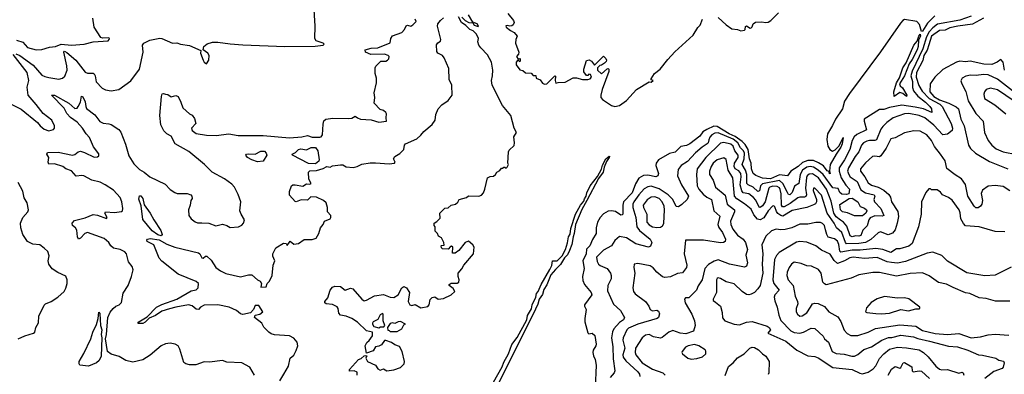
# Model space of a CAD drawing. Extents: x 1552294 to 1694791, y 811929 to 917222.
# Tile 116 of 256: x 1606979 to 1615656, y 832133 to 835261. Entities that reach past the tile are written whole.
import ezdxf

# ---------------------------------------------------------------- set-up
doc = ezdxf.new("R2010")
doc.units = 0

msp = doc.modelspace()

# ---------------------------------------------------------------- linework, layer by layer
at = {"layer": '0CON10XD'}
for points in [[(1606945, 834960.8), (1606980.5, 834945), (1607098.8, 834858.8), (1607175, 834772.5), (1607199.4, 834759.4), (1607235, 834751.8), (1607325, 834737.9), (1607355.3, 834744.7), (1607377.1, 834762.9), (1607396.2, 834815), (1607393.9, 834855), (1607368, 834975), (1607375, 834982), (1607395, 834972.9), (1607473.3, 834903.3), (1607555, 834797.1), (1607575, 834790.5), (1607625, 834790.6), (1607634.6, 834784.6), (1607643.6, 834765), (1607652.7, 834712.7), (1607705, 834657.5), (1607733.7, 834643.7), (1607785, 834633.1), (1607853.2, 834646.8), (1607958.9, 834721.1), (1608034, 834825), (1608065.7, 834975.7), (1608062.2, 835035), (1608073.5, 835055), (1608125, 835081), (1608215, 835097.4), (1608231.2, 835095), (1608325, 835054.2), (1608365, 835057.5), (1608395, 835045.8), (1608475, 835032), (1608575, 834990), (1608572.5, 834965), (1608595.7, 834905), (1608605.8, 834885), (1608625, 834872.9), (1608646.2, 834905), (1608648.9, 834945), (1608635.7, 834965), (1608596.7, 834995), (1608601.2, 835025), (1608631.1, 835048.9), (1608676.8, 835063.2), (1608724.3, 835064.3), (1608835, 835047.3), (1608945, 835039.6), (1609315, 835024.9), (1609583.1, 835026.9), (1609654, 835035), (1609662.9, 835045), (1609654.2, 835055), (1609591.8, 835075), (1609578.8, 835095), (1609581.4, 835205), (1609561.4, 835545)], [(1606951.2, 835081.2), (1607005, 835063.8), (1607046.5, 835016.5), (1607125, 834995.6), (1607175, 834996.7), (1607240.9, 835019.1), (1607295, 835025.8), (1607345, 835043.8), (1607435, 835035.2), (1607545.5, 835044.5), (1607625, 835067.1), (1607757.5, 835075), (1607767.5, 835085), (1607770, 835095), (1607765, 835100), (1607707, 835097), (1607694.1, 835104.1), (1607634, 835195), (1607623.8, 835273.8)], [(1610688.6, 835255), (1610712.9, 835277.1)], [(1611041.7, 835011.7), (1611024.1, 835035.9), (1611017.5, 835065), (1611023.3, 835095), (1611005, 835133.8), (1610975, 835162.9), (1610945, 835175.6), (1610910.4, 835210.4), (1610872.4, 835235), (1610844.6, 835285)], [(1610875, 835284.2), (1610904.3, 835255), (1610937.5, 835235), (1610973.3, 835233.3), (1610985, 835212), (1611020, 835200), (1611022.5, 835205), (1611010, 835225), (1610970.7, 835240.7), (1610935, 835303.3)], [(1611280, 835315), (1611330, 835255), (1611336.7, 835235), (1611327.5, 835215), (1611315, 835207.5), (1611297, 835203), (1611275, 835211.2), (1611264.3, 835205.7), (1611266.2, 835195), (1611303.3, 835165), (1611337.4, 835147.4), (1611363.8, 835115), (1611351.2, 835085), (1611347.5, 835055), (1611376.7, 834975), (1611373.3, 834956.7), (1611357.5, 834935), (1611371.7, 834911.7), (1611388.3, 834918.3), (1611390, 834895), (1611385, 834890), (1611375, 834900), (1611365, 834900), (1611353.8, 834885), (1611355, 834862.5), (1611385, 834817.5), (1611411.7, 834811.7), (1611435, 834792.5), (1611485, 834790), (1611505, 834770), (1611528.3, 834768.3), (1611530, 834745), (1611565, 834730), (1611585, 834702.5), (1611605, 834693.3), (1611625, 834696.7), (1611695, 834766.7), (1611701.7, 834761.7), (1611697.5, 834725), (1611705, 834700), (1611725, 834707.5), (1611785, 834708.8), (1611855, 834747.1), (1611885, 834748.5), (1611940, 834735), (1611985, 834732.5), (1612005, 834740), (1612016.7, 834755), (1612008.3, 834778.3), (1611995, 834780), (1611985, 834770), (1611975, 834770), (1611950.7, 834800.7), (1611950, 834825), (1611975, 834902.5), (1611998.3, 834908.3), (1612016.7, 834896.7), (1612045, 834860), (1612125, 834940), (1612145, 834920), (1612150, 834905), (1612148.3, 834891.7), (1612131.7, 834878.3), (1612105, 834860), (1612091.7, 834858.3), (1612070, 834835), (1612070, 834815), (1612105, 834783.3), (1612155, 834827.5), (1612165, 834830), (1612170, 834825), (1612170, 834805), (1612112.5, 834645), (1612099.2, 834595), (1612100, 834575), (1612115.7, 834555.7), (1612195, 834504.5), (1612225, 834496.7), (1612265, 834504.4), (1612325, 834546.9), (1612415, 834645.8), (1612525, 834712.5), (1612545, 834710), (1612560, 834725), (1612545, 834730), (1612545, 834740), (1612572.7, 834787.3), (1612624.4, 834825.6), (1612689.8, 834910.2), (1612752.7, 834977.3), (1612914.2, 835125.8), (1612955, 835192.5), (1612975, 835212.5), (1612996.2, 835265)], [(1615045, 835295.4), (1614979.7, 835230.3), (1614935, 835159.6), (1614925, 835156), (1614909, 835219), (1614885, 835246.2), (1614775, 835262.2), (1614761.2, 835255), (1614740.5, 835229.5), (1614565, 834976.8), (1614291.2, 834608.8), (1614248.9, 834541.1), (1614229.5, 834475), (1614167.8, 834385), (1614142.4, 834327.6), (1614098.8, 834255), (1614092, 834205), (1614100, 834145), (1614117.3, 834117.3), (1614141.7, 834101.7), (1614165, 834112.5), (1614200.5, 834149.5), (1614235, 834222.5), (1614226.2, 834165), (1614215, 834136.7), (1614174.3, 834075), (1614120.9, 833985), (1614115.7, 833925), (1614120, 833905), (1614115, 833900), (1614113, 833923), (1614095, 833929.2), (1614062.5, 833972.5), (1614019.8, 833999.8), (1613975, 834018.9), (1613925, 834020.2), (1613878.3, 834001.7), (1613839.8, 833965), (1613775.5, 833925), (1613745, 833884.4), (1613675, 833892.3), (1613595, 833858.4), (1613525, 833863.8), (1613465, 833885.4), (1613442.5, 833905), (1613428, 833945), (1613425.3, 833995), (1613410.1, 834035), (1613397.4, 834117.4), (1613371.2, 834161.2), (1613346.6, 834186.6), (1613285, 834231.1), (1613231, 834255), (1613125, 834319.6), (1613095, 834321.8), (1613035, 834293.7), (1612998.8, 834271.2), (1612972.3, 834235), (1612885, 834164.7), (1612855, 834151.3), (1612805, 834143.8), (1612756.1, 834093.9), (1612705, 834081.6), (1612608.7, 834025), (1612588.5, 833995), (1612584.6, 833975.4), (1612607.1, 833905), (1612602.5, 833885), (1612583.8, 833876.2), (1612515, 833888.5), (1612475, 833887.8), (1612435, 833864.1), (1612405, 833813.6), (1612376.4, 833735), (1612301.2, 833655), (1612293.4, 833625), (1612294.6, 833555.4), (1612289.8, 833540.2), (1612275, 833538.1), (1612229.8, 833569.8), (1612195, 833576.5), (1612165, 833572.9), (1612125, 833547.8), (1612095, 833516.3), (1612070.2, 833475), (1612059.1, 833425), (1612059.2, 833375), (1612027.6, 833322.4), (1612002.9, 833267.1), (1611974.2, 833235.8), (1611972, 833195), (1611942.6, 833135), (1611953.1, 833065), (1611939.6, 832995), (1611941.7, 832961.7), (1611954.8, 832925), (1612014.2, 832855), (1612020.2, 832835), (1611957.5, 832745), (1611955.8, 832735), (1611972.2, 832705), (1611959.4, 832625), (1611960.6, 832595), (1611985, 832497.5), (1611995, 832490), (1612025, 832495.8), (1612046.3, 832476.3), (1612058.3, 832398.3), (1612057.1, 832382.9), (1612032, 832345), (1612030, 832325), (1612036, 832295), (1612051.2, 832265), (1612059.4, 832215), (1612050.6, 832015)], [(1615365, 835293.3), (1615263.4, 835256.6), (1615068.1, 835221.9), (1615025, 835190), (1614993, 835155), (1614968.8, 835111.2), (1614939, 835005), (1614843.3, 834806.7), (1614833.3, 834765), (1614846, 834715), (1614845.9, 834664.1), (1614856, 834635), (1614895, 834587.3), (1614961.9, 834535), (1615000.2, 834495), (1615013, 834475), (1615018.5, 834441.5), (1614945.1, 834475.1), (1614869.7, 834489.7), (1614752.1, 834507.9), (1614645, 834486), (1614595, 834469.7), (1614555, 834469.4), (1614422, 834385), (1614419.6, 834365), (1614440.2, 834289.8), (1614355, 834248.4), (1614331.9, 834228.1), (1614314.8, 834195.1), (1614293.7, 834115), (1614246.7, 834025), (1614200.6, 833955), (1614200.2, 833925), (1614218.9, 833865), (1614260.6, 833800.6), (1614291.9, 833765), (1614285, 833724), (1614265, 833719.2), (1614225, 833722), (1614205.7, 833735.7), (1614191.1, 833771.1), (1614145, 833776.8), (1614059.5, 833895), (1614014.1, 833934.1), (1613975, 833959.3), (1613945, 833965.8), (1613915, 833960.6), (1613877.3, 833935), (1613856.1, 833895), (1613844.4, 833815.6), (1613806.9, 833793.1), (1613785, 833737.8), (1613765, 833716.2), (1613755, 833720), (1613745, 833735.4), (1613705, 833817.5), (1613673.5, 833843.5), (1613525, 833813.3), (1613508, 833795), (1613499, 833751), (1613485, 833744.3), (1613442.4, 833785), (1613397.7, 833805), (1613387, 833817), (1613387.9, 833895), (1613374.6, 833935), (1613344.8, 833985), (1613364.7, 834035), (1613366.1, 834085), (1613356.6, 834105), (1613330.8, 834130.8), (1613308.5, 834175), (1613265, 834207), (1613135, 834262.8), (1613105, 834259.1), (1613077.7, 834245), (1613059.7, 834225), (1613052.4, 834202.4), (1613045.8, 834175), (1613037.3, 834165), (1612992.8, 834137.2), (1612934.2, 834085.8), (1612865, 834009.6), (1612806.9, 833975), (1612781.4, 833938.6), (1612776.5, 833885), (1612810, 833805), (1612872.3, 833705), (1612860.2, 833675), (1612815, 833631.7), (1612785, 833611.6), (1612765, 833613.6), (1612735.2, 833675), (1612695, 833716), (1612615, 833770), (1612545, 833791.6), (1612515, 833788.1), (1612481.3, 833768.7), (1612435, 833717.5), (1612390, 833655), (1612382.4, 833635), (1612381.7, 833605), (1612407.3, 833517.3), (1612417.4, 833435), (1612441.7, 833401.7), (1612534.3, 833324.3), (1612550, 833295), (1612538, 833262), (1612520, 833255), (1612407.5, 833285), (1612325, 833337.6), (1612265, 833350), (1612225, 833312), (1612195, 833266.7), (1612122.2, 833227.8), (1612062.5, 833165), (1612067.4, 833127.4), (1612080.9, 833105), (1612095, 833092.5), (1612157.2, 833067.2), (1612185, 833024), (1612191.5, 833005), (1612190.4, 832975), (1612160.8, 832915), (1612159.1, 832869.1), (1612212.6, 832752.6), (1612273.1, 832695), (1612307.5, 832635), (1612301.2, 832615), (1612265, 832590), (1612214.4, 832535), (1612201.8, 832508.2), (1612193.8, 832455), (1612206.9, 832375), (1612209.2, 832269.2), (1612224.5, 832165), (1612218.5, 832145), (1612182.9, 832105)], [(1615471.2, 835275), (1615375, 835222.1), (1615246.7, 835205), (1615175, 835188.2), (1615135, 835169.2), (1615085, 835165.5), (1615015, 835115.7), (1614989.5, 835040.5), (1614976.3, 834993.7), (1614948, 834945), (1614939, 834901), (1614882.4, 834795), (1614880.1, 834755), (1614902, 834682), (1614931.7, 834631.7), (1614995, 834565.1), (1615087.4, 834515), (1615107.8, 834495), (1615186.3, 834345), (1615199.6, 834305), (1615195.3, 834285), (1615155, 834251), (1615115.2, 834245.2), (1615035, 834331.6), (1614955, 834394.2), (1614905, 834414.8), (1614815, 834432.7), (1614775, 834431), (1614675, 834394.7), (1614621.2, 834355), (1614585, 834318.5), (1614568.2, 834295), (1614528.4, 834201.6), (1614515, 834194.7), (1614466.4, 834196.3), (1614445, 834190.5), (1614415, 834174.1), (1614396, 834155), (1614374.7, 834095), (1614342.1, 834055), (1614282.3, 833955), (1614275.2, 833925), (1614284.4, 833895), (1614298.8, 833875), (1614358.3, 833835), (1614390.5, 833760.5), (1614433, 833733), (1614509.2, 833715), (1614514.7, 833705), (1614507.3, 833675), (1614511.3, 833655), (1614567.5, 833595), (1614595.6, 833535), (1614580.9, 833529.1), (1614515, 833530), (1614475, 833512.2), (1614461.1, 833495), (1614446.2, 833443.8), (1614409.2, 833405), (1614391.5, 833358.5), (1614375, 833350.4), (1614345, 833354.7), (1614315, 833347.1), (1614297.7, 833355), (1614268.8, 833438.8), (1614238.8, 833475), (1614212.9, 833492.9), (1614175, 833522.6), (1614153.5, 833555), (1614129.2, 833659.2), (1614087.8, 833765), (1614018.1, 833865), (1613965, 833900.6), (1613935, 833897.3), (1613920, 833885), (1613911.8, 833868.2), (1613904.1, 833774.1), (1613911.3, 833715), (1613907.6, 833702.4), (1613895, 833694.8), (1613855, 833696.4), (1613835, 833691), (1613769.4, 833640.6), (1613715, 833609.6), (1613701.6, 833611.6), (1613693.2, 833625), (1613689.6, 833725), (1613681.8, 833761.8), (1613675, 833777.5), (1613655, 833790.8), (1613615, 833792.4), (1613590.9, 833785), (1613580, 833775), (1613548.1, 833655), (1613525, 833620), (1613505, 833603.4), (1613495, 833606.8), (1613465, 833669.6), (1613445, 833693.3), (1613405, 833723.8), (1613355.2, 833735.2), (1613342.7, 833752.7), (1613327.5, 833805), (1613337, 833875), (1613333.5, 833905), (1613317.7, 833927.7), (1613285, 833945.7), (1613275.1, 833965), (1613276.9, 833995), (1613309.6, 834045), (1613309, 834065), (1613281.1, 834105), (1613265.4, 834145.4), (1613245, 834161.9), (1613185, 834178.4), (1613155, 834172.5), (1613025, 834044.7), (1612950.3, 833945), (1612944, 833895), (1612949.3, 833795), (1612963.8, 833765), (1613003.3, 833723.3), (1613035, 833696.9), (1613076, 833675), (1613096.5, 833576.5), (1613149.4, 833529.4), (1613131.4, 833455), (1613139.5, 833429.5), (1613172.4, 833385), (1613198.5, 833325), (1613196, 833305), (1613180, 833295), (1613155, 833292), (1613005, 833316.2), (1612845, 833315.8), (1612834.8, 833195), (1612856.7, 833095), (1612855, 833076.2), (1612820.4, 833029.6), (1612775, 833022.7), (1612715, 832993.3), (1612665, 832987.8), (1612645, 832991.9), (1612593.4, 833033.4), (1612561.9, 833071.9), (1612535, 833088.9), (1612425, 833111.1), (1612394, 833106), (1612392.2, 833075), (1612400.6, 833025), (1612381.4, 832895), (1612388, 832865), (1612403.8, 832843.8), (1612495, 832775.5), (1612523.8, 832735), (1612536, 832705), (1612555, 832694.4), (1612595, 832700), (1612608.8, 832688.8), (1612617.7, 832667.7)], [(1613135, 835281.4), (1613205.4, 835215.4), (1613255, 835179.2), (1613305, 835173.3), (1613335, 835162.5), (1613365, 835167.5), (1613372.5, 835175), (1613375, 835200), (1613383, 835207), (1613415, 835187.5), (1613425, 835190), (1613435, 835197.5), (1613444, 835225), (1613462, 835238), (1613515, 835243.1), (1613555, 835236.2), (1613575, 835238.9), (1613597.4, 835252.6), (1613667.3, 835322.7)], [(1607359.4, 833965), (1607285, 833990), (1607235, 833988), (1607228.6, 834005), (1607234.2, 834045), (1607218.6, 834075), (1607225, 834089.4), (1607318.9, 834091.1), (1607445, 834065.6), (1607465, 834071.4), (1607495, 834095.7), (1607515, 834100), (1607550.3, 834090.3), (1607635, 834047.5), (1607665, 834050), (1607675, 834060), (1607675, 834077.5), (1607629.4, 834139.4), (1607595, 834221.2), (1607564.2, 834255), (1607532.5, 834305), (1607485, 834356.2), (1607427.6, 834397.6), (1607393.9, 834435), (1607370.4, 834480.4), (1607260, 834595), (1607285, 834594.3), (1607411.1, 834525), (1607465, 834477.9), (1607485, 834479.4), (1607494, 834496), (1607515.6, 834535), (1607524.4, 834585.6), (1607535, 834581.2), (1607555, 834536.2), (1607560.4, 834495), (1607568.7, 834478.7), (1607641.2, 834421.2), (1607685, 834363.3), (1607715, 834347.1), (1607765, 834343.1), (1607785, 834335.6), (1607852.1, 834292.1), (1607869.1, 834269.1), (1607912.1, 834162.1), (1607939.7, 834059.7), (1607985, 833990.8), (1608035, 833940.8), (1608075, 833917.1), (1608125, 833874.4), (1608259.7, 833809.7), (1608304.2, 833764.2), (1608345, 833736.2), (1608367, 833727), (1608455, 833727.5), (1608487.5, 833715), (1608496.7, 833705), (1608500, 833685), (1608486.7, 833665), (1608482, 833625), (1608465.8, 833584.2), (1608470, 833535), (1608488.8, 833505), (1608525, 833478), (1608545, 833470), (1608585, 833468.8), (1608645, 833466), (1608705.8, 833444.2), (1608765, 833456), (1608805.6, 833445.6), (1608835, 833426.7), (1608906.1, 833433.9), (1608935, 833447.5), (1608950, 833465), (1608960, 833495), (1608930, 833545), (1608920, 833575), (1608927.5, 833655), (1608905, 833720), (1608872.5, 833785), (1608849.5, 833809.5), (1608785, 833856), (1608676.2, 833915), (1608607.1, 833985), (1608468.2, 834098.2), (1608348.6, 834165), (1608312.9, 834232.9), (1608275, 834253.8), (1608249.5, 834279.5), (1608223.1, 834333.1), (1608213.9, 834415), (1608228.6, 834585), (1608235, 834606.7), (1608245, 834610), (1608263.8, 834603.8), (1608285, 834600), (1608315, 834580), (1608355, 834591.2), (1608375, 834583.3), (1608399.5, 834535), (1608415, 834482.5), (1608475, 834430), (1608497.7, 834417.7), (1608518.8, 834388.8), (1608530, 834345), (1608493.3, 834305), (1608500, 834285), (1608535, 834258.1), (1608625, 834242.5), (1608710.3, 834240.3), (1608823, 834253), (1608905, 834240.5), (1609125, 834239.4), (1609355, 834218.4), (1609465, 834226.5), (1609515, 834240.8), (1609555, 834224.2), (1609625, 834224.1), (1609635, 834227.5), (1609646.6, 834245), (1609651.8, 834338.2), (1609660.1, 834369.9), (1609675.8, 834384.2), (1609737.3, 834392.7), (1609875, 834388.5), (1609906.2, 834393.8), (1609935, 834409.2), (1609955, 834394.6), (1609983.3, 834385), (1610075, 834376.4), (1610145, 834357.8), (1610212.5, 834365), (1610207.5, 834395), (1610210.5, 834430.5), (1610205, 834443.3), (1610185, 834458.8), (1610155, 834467.5), (1610102.5, 834525), (1610107.5, 834575), (1610102.5, 834615), (1610122.5, 834705), (1610122.5, 834745), (1610112.5, 834785), (1610112.5, 834835), (1610118.3, 834851.7), (1610160, 834895), (1610205, 834896), (1610221.2, 834905), (1610232, 834915), (1610234, 834935), (1610225, 834946), (1610195, 834956), (1610074.2, 834954.2), (1610026.1, 834976.1), (1610024, 834995), (1610075, 835009.4), (1610135, 835012.3), (1610244.1, 835055.9), (1610250.8, 835095), (1610265, 835118.6), (1610345, 835149.1), (1610370.4, 835175), (1610385, 835207.5), (1610395, 835212.5), (1610425, 835204.2), (1610443.8, 835215), (1610472, 835245), (1610463.8, 835265)], [(1609272.5, 832075), (1609306.2, 832133.8), (1609347.5, 832205), (1609361.2, 832275), (1609395, 832302), (1609416.6, 832343.4), (1609428.6, 832385), (1609425, 832417.5), (1609395, 832452.5), (1609355, 832472.5), (1609225, 832481.9), (1609195, 832490), (1609174.6, 832504.6), (1609129.5, 832549.5), (1609113.3, 832585), (1609046.7, 832635), (1609053.9, 832656.1), (1609095, 832663.3), (1609120, 832685), (1609085, 832740), (1609055, 832740), (1609040, 832705), (1609014.1, 832675.9), (1608945, 832659.2), (1608925, 832666.2), (1608890, 832695), (1608823.3, 832725), (1608725, 832745.6), (1608605, 832743.5), (1608572, 832725), (1608555, 832704), (1608535, 832707.1), (1608497.3, 832737.3), (1608465.9, 832745.9), (1608353.8, 832726.2), (1608299.7, 832710.3), (1608230.3, 832689.7), (1608175, 832651.7), (1608121, 832629), (1608085, 832593.5), (1608065, 832582.5), (1608025, 832581.9), (1608020.8, 832585), (1608029.2, 832595), (1608101.3, 832638.7), (1608185.3, 832724.7), (1608232.2, 832747.8), (1608365, 832796.8), (1608490.8, 832869.2), (1608535, 832877.5), (1608552.5, 832895), (1608554.5, 832934.5), (1608535, 832953.1), (1608375, 833016.7), (1608231.7, 833131.7), (1608209, 833159), (1608162, 833275), (1608102.9, 833305), (1608098.9, 833315), (1608105, 833324.2), (1608128.1, 833331.9), (1608208.9, 833318.9), (1608275, 833280), (1608344.8, 833254.8), (1608554.1, 833204.1), (1608566.2, 833195), (1608585, 833160), (1608595, 833158), (1608615, 833174.3), (1608626.7, 833175), (1608665, 833138.8), (1608708.6, 833075), (1608747.1, 833045), (1608795, 833023.3), (1608925, 832992.9), (1608995, 833010.8), (1609025, 833011.2), (1609075, 832966.2), (1609097.5, 832955), (1609110, 832935), (1609105, 832902.5), (1609150, 832905), (1609160, 832935), (1609180, 832955), (1609202.5, 833005), (1609213.6, 833096.4), (1609227.5, 833135), (1609210, 833175), (1609210, 833195), (1609235, 833250), (1609305, 833290), (1609327, 833287), (1609335, 833270), (1609363.6, 833306.4), (1609395, 833280), (1609435, 833287.5), (1609485, 833322), (1609555, 833322.5), (1609592.5, 833335), (1609613.6, 833376.4), (1609628.8, 833425), (1609653.8, 833455), (1609666, 833485), (1609714.7, 833505.3), (1609721.1, 833515), (1609720, 833535), (1609690, 833565), (1609692.7, 833605), (1609680.8, 833645), (1609655, 833665.8), (1609595, 833695.4), (1609545, 833698.5), (1609515, 833670), (1609459.3, 833670.7), (1609415.9, 833654.1), (1609405, 833658.8), (1609355, 833712.5), (1609356, 833745), (1609373.1, 833796.9), (1609385, 833804), (1609405, 833804.2), (1609475, 833792.5), (1609505, 833812.5), (1609535, 833810), (1609547.5, 833815), (1609527.5, 833855), (1609523.3, 833915), (1609535, 833926.9), (1609595, 833929.5), (1609652.2, 833947.8), (1609685, 833966), (1609715, 833960), (1609735, 833971.2), (1609805, 833982), (1609825, 833981.2), (1609854.5, 833964.5), (1609916.7, 833956.7), (1609953.8, 833965), (1609994.1, 833985.9), (1610068.3, 833998.3), (1610115, 833997.5), (1610235, 833989.2), (1610282.5, 833995), (1610287.5, 834005), (1610273.8, 834035), (1610283.3, 834055), (1610328.8, 834081.2), (1610363.3, 834115), (1610370.8, 834155), (1610379.2, 834165), (1610479.1, 834210.9), (1610515, 834242.5), (1610539.2, 834275), (1610614.7, 834335.3), (1610640, 834375), (1610646.3, 834423.7), (1610666.9, 834475), (1610699.8, 834510.2), (1610755, 834548.8), (1610790, 834595), (1610785.6, 834685), (1610764.5, 834734.5), (1610759.3, 834829.3), (1610720.5, 834925), (1610705, 834945.6), (1610664.7, 834964.7), (1610655, 834980), (1610651.7, 835038.3), (1610665, 835056.7), (1610687.5, 835072.5), (1610691.4, 835085), (1610660.5, 835205), (1610664.7, 835225.3), (1610688.6, 835255)], [(1614685, 834583.3), (1614681.1, 834625), (1614704.7, 834705), (1614732.9, 834747.1), (1614762.5, 834835), (1614790.4, 834879.6), (1614857.7, 835035), (1614888.6, 835071.4), (1614901.6, 835115), (1614915, 835134.2), (1614918.3, 835115), (1614900.8, 835079.2), (1614896.8, 835025), (1614886.7, 834995), (1614845, 834910), (1614818, 834872), (1614775, 834766), (1614733.4, 834696.6), (1614739.1, 834679.1), (1614759.8, 834659.8), (1614795.7, 834595), (1614795, 834583.8), (1614760.3, 834610.3), (1614735, 834620), (1614685, 834583.3)], [(1609952.5, 832125), (1609953, 832153), (1609925, 832163.3), (1609885, 832160), (1609883.8, 832175), (1609965, 832262.5), (1609988.3, 832271.7), (1610015, 832297.5), (1610025, 832300), (1610037, 832297), (1610030, 832275), (1610042.5, 832245), (1610113.3, 832213.3), (1610135, 832180), (1610155, 832170), (1610185, 832182.5), (1610215, 832163.3), (1610275, 832172.2), (1610335, 832193.2), (1610368.3, 832225), (1610370, 832245), (1610350, 832335), (1610325, 832377.5), (1610285, 832393.3), (1610255, 832413.3), (1610205, 832430), (1610195, 832430), (1610166.4, 832393.6), (1610145, 832382.5), (1610113.6, 832376.4), (1610095, 832340), (1610035, 832320), (1610023.3, 832385), (1610036.7, 832415), (1610059.6, 832430.4), (1610087.1, 832472.9), (1610086.5, 832505), (1610035, 832517.8), (1609955, 832593.1), (1609905, 832624.6), (1609854.7, 832644.7), (1609804.6, 832654.6), (1609791.7, 832671.7), (1609785.5, 832715), (1609777.3, 832727.3), (1609735, 832749.4), (1609680, 832755), (1609667.5, 832765), (1609667.5, 832775), (1609692.9, 832807.1), (1609715, 832875.7), (1609735, 832901.9), (1609755, 832910), (1609805, 832909.1), (1609846.4, 832876.4), (1609895, 832892.7), (1609915, 832888), (1609995, 832795.7), (1610015, 832781.9), (1610035, 832785.7), (1610105, 832824.4), (1610185, 832835.6), (1610242.7, 832812.7), (1610275, 832810.6), (1610314.5, 832835.5), (1610346.2, 832895), (1610365, 832907.5), (1610386.7, 832895), (1610413.9, 832853.9), (1610403.3, 832775), (1610417, 832747), (1610435, 832740), (1610465, 832747.5), (1610515, 832720), (1610575, 832731.2), (1610587.5, 832745), (1610597, 832793), (1610615, 832812), (1610636.4, 832816.4), (1610666.7, 832796.7), (1610715, 832801.4), (1610780, 832835), (1610813.3, 832865), (1610799.5, 832889.5), (1610762.5, 832915), (1610762.5, 832925), (1610781.7, 832938.3), (1610835, 832937.5), (1610850, 832945), (1610852.5, 832965), (1610842.5, 832995), (1610842.5, 833025), (1610875, 833062.5), (1610893.6, 833096.4), (1610977.5, 833195), (1610982.5, 833255), (1610972.5, 833275), (1610935, 833308.8), (1610904.6, 833295.4), (1610848, 833225), (1610815, 833202.5), (1610791.7, 833201.7), (1610796.7, 833255), (1610785, 833262.5), (1610775, 833260), (1610755, 833237.5), (1610705, 833240), (1610695, 833250), (1610692.5, 833265), (1610695, 833270), (1610718.3, 833271.7), (1610717.5, 833295), (1610696.7, 833336.7), (1610670.7, 833350.7), (1610660, 833375), (1610640, 833395), (1610640, 833435), (1610630, 833445), (1610630, 833465), (1610655, 833480), (1610685, 833510), (1610682.5, 833555), (1610725, 833600), (1610755, 833602.5), (1610780, 833625), (1610820, 833635), (1610839.3, 833650.7), (1610852.5, 833675), (1610915, 833692.9), (1610935, 833707.1), (1611025, 833705.5), (1611047.7, 833712.2), (1611065.7, 833734.3), (1611078.8, 833765), (1611102.5, 833865), (1611125, 833877.5), (1611155, 833880), (1611172.5, 833895), (1611183.6, 833916.4), (1611209.3, 833930.7), (1611225, 833950), (1611235, 833950), (1611245, 833960), (1611255, 833960), (1611265, 833950), (1611275, 833960), (1611287.5, 833985), (1611280, 833995), (1611286.7, 834095), (1611291.2, 834108.8), (1611337.6, 834152.4), (1611340.5, 834175), (1611332.7, 834227.3), (1611356, 834265), (1611335.2, 834305.2), (1611308, 834415), (1611232.8, 834502.8), (1611142.4, 834685), (1611135.3, 834725), (1611145.5, 834765), (1611147.9, 834815), (1611136.8, 834886.8), (1611100.5, 834950.5), (1611041.7, 835011.7)], [(1606899.1, 834519.1), (1606992.2, 834472.2), (1607135.4, 834355.4), (1607160, 834325), (1607195, 834295.6), (1607235, 834281.4), (1607276.9, 834293.1), (1607285.8, 834305), (1607286.7, 834325), (1607263.3, 834375), (1607184.2, 834434.2), (1607125, 834513.1), (1607052.2, 834595), (1607044.7, 834665), (1607058.1, 834725), (1607045.2, 834795), (1606922.2, 834955)], [(1615656.7, 834815), (1615645, 834885.7), (1615625, 834910), (1615594.2, 834885.8), (1615545, 834864.5), (1615475, 834868.9), (1615355, 834895.6), (1615315, 834890.6), (1615265, 834894.3), (1615235, 834886.9), (1615115, 834820.8), (1615045, 834753.8), (1615002, 834695), (1615000.8, 834625), (1615035, 834582.7), (1615085, 834553.8), (1615166, 834526), (1615231.8, 834491.8), (1615250.8, 834475), (1615273.5, 834385), (1615302.4, 834325), (1615340.4, 834155), (1615358.9, 834125), (1615401.2, 834085), (1615525, 834009.2), (1615686.5, 833946.5)], [(1615755, 834611.6), (1615596.2, 834736.2), (1615515.1, 834775.1), (1615471.7, 834778.3), (1615407.6, 834767.6), (1615359.2, 834770.8), (1615317.8, 834762.2), (1615284.4, 834745), (1615272.8, 834722.8), (1615280.4, 834695), (1615317.4, 834627.4), (1615336.6, 834545), (1615405, 834434.3), (1615468.6, 834365), (1615480.9, 834265), (1615512.2, 834195), (1615545.3, 834155.3), (1615585, 834121.9), (1615645, 834094.5), (1615765, 834072.5)], [(1615742.1, 834542.1), (1615595, 834643.5), (1615535, 834658.2), (1615495.4, 834644.6), (1615481.5, 834625), (1615476.5, 834605), (1615480, 834565), (1615571.2, 834511.2), (1615669.9, 834429.9)], [(1615705, 833751.3), (1615645, 833788.6), (1615575, 833799.8), (1615515, 833791.3), (1615463.5, 833756.5), (1615453.3, 833726.7), (1615464.6, 833665), (1615458.9, 833635), (1615445, 833616), (1615425, 833602.5), (1615405, 833602.5), (1615389.2, 833615), (1615334.6, 833705), (1615315, 833807.1), (1615277.9, 833857.9), (1615221.4, 833891.4), (1615148.6, 833948.6), (1615134.6, 834015), (1615094, 834074), (1615041.6, 834141.6), (1615013.8, 834195), (1614973.3, 834245), (1614915, 834278.8), (1614858.7, 834281.3), (1614775, 834262), (1614695, 834218.8), (1614655, 834210), (1614613.6, 834126.4), (1614568.7, 834061.3), (1614555, 834052.5), (1614515, 834058.2), (1614495, 834054.4), (1614431.9, 833998.1), (1614387.5, 833945), (1614387.9, 833925), (1614428.1, 833875), (1614455, 833820.9), (1614485, 833801.4), (1614545, 833782.6), (1614595, 833757.2), (1614638.3, 833718.3), (1614653.1, 833695), (1614662.5, 833655), (1614718.3, 833568.3), (1614722.4, 833525), (1614711.3, 833465), (1614693, 833407), (1614671.9, 833378.1), (1614633.4, 833363.4), (1614565, 833390), (1614545, 833381.1), (1614478.6, 833321.4), (1614433.4, 833296.6), (1614375, 833286.3), (1614265, 833285.3), (1614255.5, 833295.5), (1614223.5, 833383.5), (1614177.3, 833425), (1614156.3, 833465), (1614093.8, 833553.8), (1614045, 833711.8), (1613985, 833776.2), (1613975, 833773.8), (1613972.2, 833755), (1613999.5, 833675), (1614000.8, 833655), (1613991.9, 833638.1), (1613975, 833626.8), (1613915, 833603.6), (1613785, 833577.2), (1613705, 833529.1), (1613685, 833532.7), (1613661.2, 833551.2), (1613648.6, 833568.6), (1613635, 833611.1), (1613625, 833619.5), (1613613.9, 833616.1)], [(1609075, 834008), (1609023.3, 834025), (1608985, 834046.2), (1608971.2, 834065), (1608976.4, 834073.6), (1608995, 834078), (1609055, 834073.8), (1609105, 834102.2), (1609135, 834100), (1609151.8, 834085), (1609155.4, 834065), (1609125, 834012.5), (1609075, 834008)], [(1609585, 833990.9), (1609523.2, 833993.2), (1609383.3, 834065), (1609380, 834075), (1609409.3, 834090.7), (1609435, 834116.7), (1609455, 834122.5), (1609505, 834113.3), (1609547.5, 834135), (1609585, 834134), (1609605, 834103.3), (1609618.5, 834025), (1609615, 834013.5), (1609585, 833990.9)], [(1611153.1, 832065), (1611230.8, 832199.2), (1611245, 832240), (1611286.5, 832313.5), (1611315, 832396.1), (1611361.9, 832458.1), (1611447.1, 832612.9), (1611455, 832652.2), (1611488.4, 832711.6), (1611494.1, 832745), (1611527.5, 832812.5), (1611533.1, 832845), (1611547.5, 832862.5), (1611574, 832925), (1611651.5, 833058.5), (1611667, 833093), (1611675, 833134.4), (1611716.5, 833133.5), (1611760.8, 833179.2), (1611788.8, 833235), (1611807, 833293), (1611814.4, 833345), (1611831.2, 833368.8), (1611835, 833418), (1611876.1, 833545), (1611920.8, 833625), (1611949.8, 833660.2), (1611955, 833680.6), (1611972, 833705), (1611976.2, 833735), (1612006.4, 833795), (1612070.8, 833879.2), (1612107.4, 833942.6), (1612115, 833978), (1612145, 834034), (1612175, 834057.5), (1612178.8, 834055), (1612175, 834047.5), (1612170, 834050), (1612173.3, 834045), (1612148.8, 834011.2), (1612130, 833960), (1612121.8, 833915), (1612078.6, 833861.4), (1611976.4, 833665), (1611932.7, 833587.2), (1611875.8, 833455), (1611866.1, 833375), (1611855.2, 833344.8), (1611845, 833278), (1611825, 833225.6), (1611805, 833185.6), (1611780.6, 833159.4), (1611745, 833100.8), (1611701, 833059), (1611660.8, 833009.2), (1611625, 832921.8), (1611599, 832881), (1611585, 832836.9), (1611556, 832795), (1611545, 832750.5), (1611505, 832662.9), (1611284, 832226), (1611188.4, 832035)], [(1613613.9, 833616.1), (1613573.8, 833575), (1613536.3, 833513.7), (1613505, 833495.2), (1613480.3, 833500.3), (1613449.4, 833539.4), (1613425, 833588.8), (1613366.9, 833636.9), (1613299.8, 833679.8), (1613278.2, 833705), (1613262.5, 833865), (1613222.9, 833932.9), (1613205, 834028.6), (1613185, 834042.5), (1613125, 834025.3), (1613090, 833995), (1613071.8, 833965), (1613056.5, 833925), (1613059.2, 833895), (1613089.8, 833845), (1613109.6, 833785), (1613195, 833714.3), (1613213.8, 833635), (1613276.8, 833585), (1613278.5, 833565), (1613243.5, 833485), (1613247.1, 833455), (1613262.2, 833412.2), (1613305, 833360), (1613355.5, 833325), (1613375.4, 833295), (1613392.9, 833235), (1613378.5, 833185), (1613391.8, 833115), (1613385, 833086.2), (1613365, 833078.9), (1613235, 833105.3), (1613135, 833143.3), (1613097.9, 833132.1), (1613049.1, 833100.9), (1613018, 833065), (1612992.4, 832967.6), (1612957.3, 832912.7), (1612941.9, 832875), (1612875, 832808.6), (1612845, 832806.2), (1612836.7, 832795), (1612843.1, 832765), (1612901.4, 832665), (1612925.6, 832605), (1612932, 832565), (1612917.5, 832515), (1612849.8, 832490.2), (1612800, 832495), (1612735, 832519.5), (1612699.2, 832505), (1612642, 832458), (1612627.3, 832452.7), (1612565.6, 832465), (1612525, 832483.6), (1612495, 832478.7), (1612465.2, 832454.8), (1612405.9, 832365), (1612403.4, 832325), (1612410, 832305), (1612465, 832234.7), (1612555, 832179.5), (1612645.6, 832145), (1612666.9, 832125)], [(1609047.5, 832125), (1609006.2, 832195), (1608935, 832234.5), (1608805, 832240.6), (1608765, 832254), (1608650.3, 832239.7), (1608605, 832244), (1608532.1, 832217.9), (1608475, 832216.9), (1608442.5, 832225), (1608425.9, 832235.9), (1608391.2, 832355), (1608373.9, 832383.9), (1608349.5, 832399.5), (1608305, 832409.2), (1608265, 832402.5), (1608225, 832384), (1608186.7, 832353.3), (1608128.3, 832301.7), (1608065, 832260.6), (1607975, 832240.9), (1607914.7, 832254.7), (1607855, 832289.4), (1607785, 832309.5), (1607752.9, 832335), (1607734.4, 832445), (1607744.6, 832485), (1607756.1, 832635), (1607775, 832681.2), (1607801.2, 832715), (1607825, 832734), (1607854.1, 832745.9), (1607875, 832767.5), (1607891.2, 832848.8), (1607934.3, 832915), (1607964, 832995), (1607977.5, 833055), (1607969.2, 833085), (1607937.5, 833125), (1607918.6, 833195), (1607905, 833214), (1607865, 833235.4), (1607804.3, 833245), (1607781.9, 833265), (1607765, 833295.8), (1607721.7, 833331.7), (1607575, 833382.5), (1607553.1, 833375), (1607515, 833333.1), (1607496.1, 833326.1), (1607488.1, 833345), (1607483.6, 833405), (1607470, 833425), (1607443.3, 833445), (1607441.5, 833465), (1607461.3, 833488.7), (1607555, 833512.1), (1607625, 833541.9), (1607665, 833535.7), (1607745, 833506.7), (1607749.2, 833515), (1607728.8, 833555), (1607734.3, 833565.7), (1607815, 833559.7), (1607875, 833568.6), (1607884.4, 833575.6), (1607888.5, 833595), (1607880, 833655), (1607865, 833692), (1607805, 833758), (1607733.4, 833803.4), (1607686.6, 833826.6), (1607615, 833846.5), (1607545, 833883.1), (1607525, 833886.9), (1607475, 833880), (1607435, 833926.9), (1607385, 833946.4), (1607359.4, 833965)], [(1606965, 832446), (1607025, 832473.8), (1607100, 832495), (1607112.5, 832505), (1607120, 832545), (1607144.2, 832585.8), (1607147.8, 832645), (1607195.6, 832744.4), (1607206.7, 832755), (1607256.2, 832775), (1607313.8, 832815), (1607370, 832865), (1607385.9, 832894.1), (1607396.7, 832935), (1607396.7, 832965), (1607385, 833000), (1607315, 833030), (1607264.3, 833064.3), (1607235.7, 833105.7), (1607230.8, 833135), (1607238.8, 833178.8), (1607226, 833215), (1607195.6, 833245.6), (1607155, 833273.8), (1607095, 833280.8), (1607046.2, 833305), (1607007.4, 833367.4), (1606988.1, 833425), (1606985.6, 833465), (1607006.2, 833515), (1607051.2, 833565), (1607056, 833585), (1607044, 833645), (1607018.6, 833688.6), (1607005, 833748.8), (1606964.2, 833825)], [(1615659.7, 833390.3), (1615575, 833392.9), (1615435, 833434.5), (1615315, 833443.8), (1615295, 833463.3), (1615274.2, 833505), (1615266.2, 833556.2), (1615257.9, 833585), (1615195, 833670), (1615165, 833692.5), (1615110, 833715), (1615095, 833740), (1615065, 833760), (1615015, 833760), (1615005, 833770), (1614991.7, 833768.3), (1614963, 833737), (1614927.5, 833655), (1614923.4, 833546.6), (1614900.8, 833435), (1614845, 833286.7), (1614815, 833262.4), (1614735, 833238.7), (1614705, 833239.6), (1614655, 833208.6), (1614585, 833233.7), (1614525, 833243.6), (1614385, 833228.5), (1614315, 833229.5), (1614215, 833209.7), (1614205, 833218.9), (1614197, 833277), (1614185, 833306.8), (1614158.8, 833328.8), (1614104.1, 833344.1), (1614091.3, 833365), (1614078.9, 833408.9), (1614070, 833445), (1614055, 833463.5), (1614035, 833471.8), (1613995, 833472.3), (1613925, 833457.3), (1613855, 833458.8), (1613784, 833426), (1613725, 833410), (1613685, 833407.7), (1613645, 833413.5), (1613605, 833398.5), (1613555, 833352.5), (1613520.4, 833275), (1613528.2, 833195), (1613521.1, 833105), (1613526.5, 833025), (1613503.6, 832916.4), (1613485, 832886), (1613454.3, 832855.7), (1613425, 832838.8), (1613405, 832834), (1613385, 832838), (1613344.5, 832864.5), (1613275, 832930), (1613205, 832949.6), (1613155, 832979.5), (1613135, 832984.4), (1613125, 832978), (1613120.9, 832965), (1613118.1, 832855), (1613090, 832795), (1613091.4, 832785), (1613109.4, 832769.4), (1613153.3, 832735), (1613168.9, 832678.9), (1613172, 832632), (1613193.4, 832603.4), (1613275, 832574.7), (1613320.8, 832569.2), (1613385, 832593.1), (1613435, 832599.5), (1613565, 832557.1), (1613584, 832545), (1613596, 832525), (1613572.5, 832495), (1613730.8, 832425), (1613827.4, 832347.4), (1613925, 832295.6), (1613985, 832289.6), (1614015, 832278.4), (1614145, 832193.8), (1614315, 832176.8), (1614382.1, 832142.1), (1614405, 832137.8), (1614455, 832151.1), (1614498.9, 832181.1), (1614522.9, 832207.1), (1614556.8, 832273.2), (1614595.5, 832315), (1614645.5, 832355), (1614715, 832371.6), (1614795, 832366.6), (1614905, 832348.9), (1614944.5, 832325), (1614985, 832287.9), (1615051.2, 832205), (1615085, 832178.2), (1615105, 832172.7), (1615155, 832174.5), (1615255, 832142), (1615285, 832152.5), (1615292.5, 832145), (1615298.8, 832125)], [(1608225, 833355.6), (1608195, 833362.4), (1608145, 833398.1), (1608065, 833498), (1608050.3, 833620.3), (1608028.3, 833678.3), (1608035, 833706.2), (1608045, 833706.9), (1608065, 833683.8), (1608076.9, 833626.9), (1608129.2, 833555), (1608159.5, 833495), (1608222.4, 833402.4), (1608233.6, 833366.4), (1608225, 833355.6)], [(1612593.1, 833426.9), (1612625, 833431.8), (1612645, 833444), (1612655.5, 833464.5), (1612662.4, 833585), (1612657.4, 833615), (1612640, 833655), (1612615, 833684.7), (1612575, 833697.4), (1612545, 833695.3), (1612508.2, 833671.8), (1612474.7, 833625), (1612476.7, 833605), (1612506.6, 833545), (1612506.3, 833476.3), (1612525, 833452.3), (1612555, 833435.3), (1612593.1, 833426.9)], [(1614335, 833530.9), (1614275, 833557.5), (1614229.2, 833565), (1614212.2, 833585), (1614205, 833630), (1614287.3, 833682.7), (1614315, 833685.6), (1614365.9, 833655.9), (1614385, 833613.1), (1614425, 833598.6), (1614442.5, 833585), (1614444, 833575), (1614434.1, 833555), (1614405, 833531.9), (1614335, 833530.9)], [(1615715, 833078.6), (1615575, 833006.7), (1615485, 833001.4), (1615325, 833028.6), (1615155, 833131.4), (1615105, 833180.8), (1615025, 833210.8), (1614975, 833200.9), (1614785, 833126.8), (1614715, 833112.6), (1614660.4, 833120.4), (1614625, 833125.2), (1614535, 833163.9), (1614425, 833155.2), (1614325, 833167.3), (1614295, 833160.8), (1614246.5, 833133.5), (1614185, 833111.2), (1614155.6, 833135.6), (1614121.9, 833191.9), (1614045, 833227.9), (1613995, 833266.4), (1613915, 833298.8), (1613855, 833305.3), (1613825, 833297.7), (1613671.2, 833208.8), (1613648, 833182), (1613631.7, 833145), (1613615.9, 832965), (1613625.3, 832935), (1613672.7, 832875), (1613633.7, 832835), (1613627.5, 832815), (1613632.5, 832782.5), (1613655.6, 832725)], [(1615705, 832778.9), (1615579.4, 832779.4), (1615495, 832802.9), (1615435, 832808.2), (1615351.2, 832845), (1615315, 832852.7), (1615205, 832897.5), (1615145, 832929.1), (1615075, 832943.5), (1614995, 833003.1), (1614935, 833028.9), (1614825, 833022.3), (1614705, 833000), (1614555, 833030.7), (1614497.8, 833032.2), (1614375, 833011.8), (1614305, 832981.1), (1614085, 832923.5), (1614070, 832930), (1614056.8, 832946.8), (1614041.2, 833025), (1614017.6, 833057.6), (1613956.3, 833086.3), (1613915, 833090), (1613865, 833109.6), (1613805, 833121.9), (1613780, 833105), (1613760, 833075), (1613741.8, 833035), (1613738.5, 833005), (1613752.3, 832965), (1613795.4, 832915), (1613813.3, 832823.3), (1613834.4, 832775), (1613836.7, 832755), (1613821.4, 832715), (1613822, 832685), (1613833.8, 832665), (1613855, 832646.7), (1613875, 832648), (1613915, 832676.7), (1613948.5, 832725), (1613964.4, 832755), (1613985, 832760), (1614015, 832756.8), (1614072.2, 832732.2), (1614110, 832685), (1614189.5, 832639.5), (1614215, 832599.2), (1614245, 832523.1), (1614271.7, 832491.7), (1614303.8, 832475), (1614365, 832475.3), (1614455, 832506.2), (1614521.8, 832538.2), (1614735, 832569.8), (1614875, 832558.9), (1614935, 832520.3), (1615047.8, 832492.2), (1615155, 832484.1), (1615255, 832494.2), (1615365, 832455.3), (1615446.7, 832465), (1615515, 832481.2), (1615575, 832486), (1615695, 832478.2)], [(1614575, 832666.2), (1614645, 832673.8), (1614745, 832704.2), (1614812.7, 832692.7), (1614875, 832712), (1614905, 832710), (1614912.5, 832715), (1614912.5, 832725), (1614815, 832800), (1614775, 832807.1), (1614715, 832804.3), (1614600.7, 832819.3), (1614535, 832799.2), (1614483, 832767), (1614440.3, 832719.7), (1614433.3, 832685), (1614445, 832678.8), (1614525, 832668.2), (1614575, 832666.2)], [(1607585, 832204.7), (1607510, 832215), (1607501.9, 832225), (1607504, 832245), (1607544.2, 832315.8), (1607604.3, 832445.7), (1607621.9, 832505), (1607655, 832572.5), (1607669.2, 832625), (1607675, 832680), (1607685, 832670), (1607691.4, 832565), (1607703.4, 832525), (1607697.7, 832485), (1607701.7, 832455), (1607697.1, 832292.9), (1607679, 832255), (1607657, 832233), (1607585, 832204.7)], [(1610145, 832542.5), (1610158.3, 832551.7), (1610187, 832553), (1610197.5, 832565), (1610181.2, 832605), (1610182.5, 832665), (1610175, 832668.8), (1610155, 832656.7), (1610135, 832616.7), (1610095, 832596), (1610089.2, 832585), (1610088.6, 832575), (1610100.8, 832555), (1610145, 832542.5)], [(1612617.7, 832667.7), (1612609.2, 832635), (1612596, 832624), (1612425, 832574.4), (1612345, 832540.3), (1612330.3, 832525), (1612297.6, 832455), (1612294.8, 832435), (1612310.4, 832365), (1612293.2, 832305), (1612296, 832285), (1612320.6, 832250.6), (1612427.7, 832155), (1612440.5, 832135), (1612444.4, 832115)], [(1613655.6, 832725), (1613668.3, 832655), (1613686.8, 832606.8), (1613775, 832515.4), (1613805, 832502.9), (1613855, 832496.6), (1613885.2, 832504.8), (1613955, 832539.6), (1613986.9, 832536.9), (1614058.3, 832468.3), (1614070, 832445), (1614105.9, 832415.9), (1614140, 832335), (1614175, 832315.4), (1614245, 832311.8), (1614313, 832293), (1614335, 832293.8), (1614365, 832308), (1614417.7, 832352.3), (1614485, 832375.5), (1614576.7, 832433.3), (1614635, 832456.4), (1614665, 832457.5), (1614745, 832477.3), (1614855, 832463.9), (1614895, 832447.5), (1614996.5, 832425), (1615165, 832381.4), (1615243.8, 832375), (1615335.8, 832345), (1615427.5, 832305), (1615465, 832303.3), (1615582, 832275), (1615608.8, 832258.8), (1615647.6, 832247.6), (1615655.8, 832235), (1615645.6, 832195), (1615636, 832185), (1615565, 832157.3), (1615485, 832096.8)], [(1610305, 832510), (1610346.7, 832533.3), (1610365, 832570), (1610377.5, 832575), (1610335, 832597.5), (1610313, 832597), (1610285, 832580), (1610265, 832587.5), (1610245, 832580), (1610220, 832545), (1610221.7, 832521.7), (1610235, 832520), (1610245, 832510), (1610305, 832510)], [(1612895, 832266.9), (1612945, 832273.1), (1612995, 832287.5), (1613025.6, 832315), (1613026.7, 832336.7), (1613019.7, 832349.7), (1612963.8, 832383.8), (1612925, 832395.9), (1612870, 832385), (1612845, 832373.5), (1612816, 832335), (1612813.8, 832325), (1612820, 832315), (1612866.4, 832276.4), (1612895, 832266.9)], [(1613195, 832121.9), (1613225, 832203.1), (1613265.8, 832235), (1613305, 832277.5), (1613364.2, 832315), (1613412.9, 832365), (1613435, 832371.5), (1613455, 832369.2), (1613490.1, 832350.1), (1613525, 832312.9), (1613555, 832293.3), (1613585, 832247.5), (1613581.4, 832145), (1613575, 832132)], [(1614632.3, 832125), (1614661.8, 832178.2), (1614695, 832200.6), (1614735, 832188.6), (1614745, 832192.9), (1614764.3, 832235.7), (1614775, 832235.8), (1614839.5, 832199.5), (1614843.1, 832165), (1614853.8, 832153.8), (1614905, 832162.9), (1614925, 832159.5), (1614996.2, 832095)]]:
    msp.add_lwpolyline(points, dxfattribs=at)

doc.saveas('drawing.dxf')
